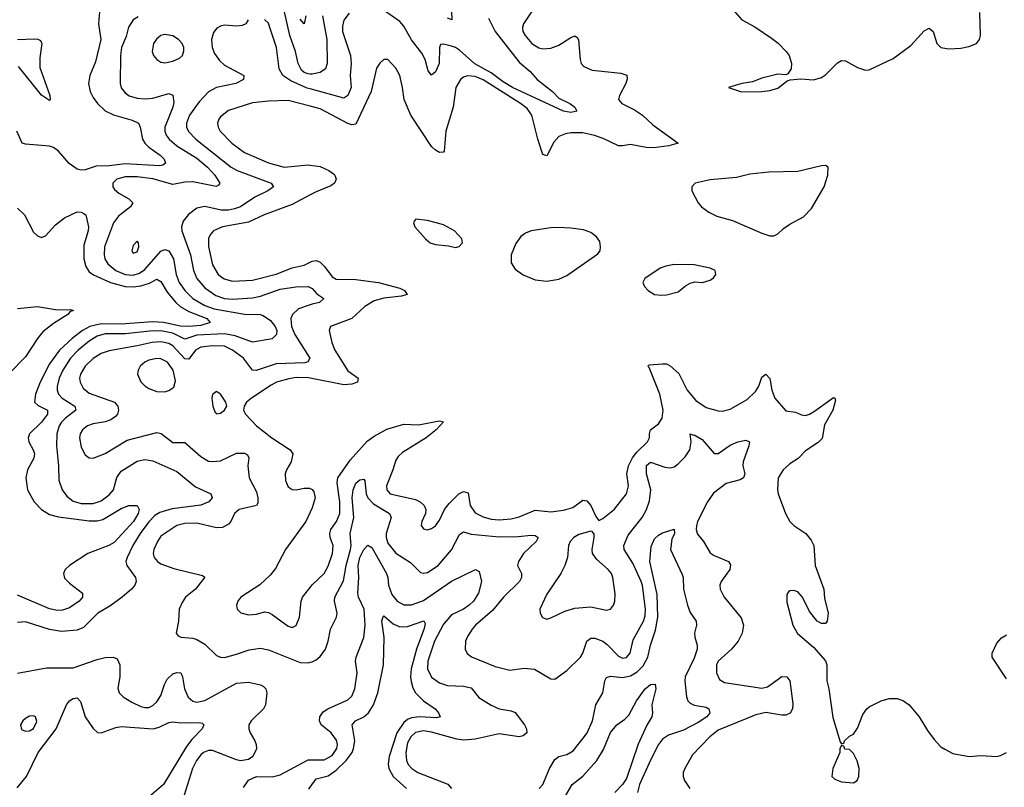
# Model space of a CAD drawing. Header units: inches. Extents: x 1173000 to 1307049, y 522583 to 678455.
# Tile 52 of 256: x 1218540 to 1223488, y 532716 to 536570. Entities that reach past the tile are written whole.
import ezdxf

# ---------------------------------------------------------------- set-up
doc = ezdxf.new("R2010")
doc.units = ezdxf.units.IN
doc.header["$MEASUREMENT"] = 0
doc.layers.add('B2513', color=7, linetype='Continuous')
doc.layers.add('B2523', color=7, linetype='Continuous')

msp = doc.modelspace()

# ---------------------------------------------------------------- linework, layer by layer
at = {"layer": 'B2513', "color": 5}
for points, elevation in [([(1218943, 536630), (1218936.8, 536550), (1218948.9, 536470), (1218921.6, 536358.4), (1218892.1, 536290), (1218886.3, 536250), (1218893.9, 536210), (1218910, 536178.6), (1218931, 536150), (1218970, 536113.2), (1219012.3, 536092.3), (1219105.2, 536065.2), (1219137, 536050), (1219145.8, 536030), (1219157.1, 535970), (1219169.4, 535950), (1219190, 535929.3), (1219246.5, 535890), (1219266.3, 535870), (1219273.2, 535850), (1219260.2, 535839.8), (1219243.4, 535836.6), (1219070, 535846.9), (1218990, 535836.9), (1218924.9, 535835.1), (1218870, 535816.3), (1218850, 535814.1), (1218830, 535819.1), (1218788.7, 535848.7), (1218735.1, 535910), (1218710, 535928.7), (1218690, 535934.6), (1218570, 535944.5), (1218552.7, 535950), (1218526.3, 536010)], 720), ([(1220000, 536297.1), (1219990, 536297.5), (1219970, 536305), (1219957.2, 536317.2), (1219939.2, 536350), (1219926.6, 536410), (1219897.9, 536490), (1219870.9, 536610)], 740), ([(1219135.7, 536584.3), (1219110.7, 536569.3), (1219087.4, 536532.6), (1219074.7, 536485.3), (1219051.5, 536430), (1219046.3, 536390), (1219044.7, 536250), (1219050, 536228.5), (1219070, 536202), (1219090, 536188), (1219130, 536176.1), (1219170, 536171.9), (1219210, 536176.1), (1219290, 536199.6), (1219310, 536190.7), (1219314.3, 536154.3), (1219310.1, 536130.1), (1219270.1, 536030), (1219270.1, 536010), (1219277, 535990), (1219291.4, 535970), (1219330, 535936.6), (1219430, 535874.2), (1219484.4, 535830), (1219521.6, 535790), (1219546, 535750), (1219540.3, 535739.7), (1219527.7, 535732.2), (1219410, 535755.3), (1219370, 535754.1), (1219310, 535742.8), (1219210, 535771.5), (1219130, 535781.8), (1219070, 535781.4), (1219027.9, 535770), (1219009.3, 535750), (1219009.2, 535730), (1219017.4, 535717.4), (1219038.7, 535698.7), (1219088.4, 535670), (1219108.4, 535650), (1219097, 535630), (1219037, 535583), (1219011.5, 535550), (1218966.6, 535430), (1218964.2, 535390), (1218968.3, 535370), (1218984.2, 535344.2), (1219023.9, 535310), (1219070, 535290.1), (1219110, 535287.8), (1219142.2, 535297.8), (1219170, 535315.7), (1219250, 535408.3), (1219270, 535417), (1219289.2, 535409.2), (1219313.3, 535370), (1219327, 535290), (1219342, 535250), (1219370.4, 535210.4), (1219409.8, 535169.8), (1219470, 535134.4), (1219518.5, 535118.5), (1219670, 535090.7), (1219749.5, 535089.5), (1219764.7, 535084.7), (1219800.2, 535060.2), (1219824.1, 535030), (1219832.2, 535010), (1219830.8, 534990), (1219810, 534968.1), (1219710, 534951.5), (1219623.2, 534983.2), (1219570, 534992.7), (1219430, 534985.4), (1219370, 534966.4), (1219310, 534995.3), (1219250, 535007.5), (1219194.2, 535005.8), (1219072, 534992), (1218970, 534992.5), (1218930, 534980.5), (1218890, 534956.6), (1218833.8, 534910), (1218795, 534870), (1218756.6, 534810), (1218739.4, 534770), (1218728.6, 534728.6), (1218728.5, 534710), (1218735.3, 534690), (1218754.4, 534670), (1218818, 534630), (1218823.2, 534610), (1218770.1, 534570), (1218751.3, 534550), (1218738.1, 534530), (1218727.3, 534490), (1218726.2, 534430), (1218736.1, 534330), (1218737.4, 534257.4), (1218753.4, 534210), (1218777.1, 534177.1), (1218810, 534152.7), (1218850, 534140.8), (1218910, 534141), (1218950, 534154.8), (1218990, 534184.8), (1219011.2, 534210), (1219027.9, 534272.1), (1219050, 534303.9), (1219130, 534354.2), (1219170, 534362.2), (1219210, 534355.3), (1219330, 534301.8), (1219424.7, 534224.7), (1219500.5, 534190), (1219508.5, 534170), (1219490.3, 534150), (1219450, 534133.1), (1219306, 534114), (1219243.9, 534096.1), (1219220, 534080), (1219190, 534049.2), (1219146.1, 533990), (1219109.2, 533930), (1219080.1, 533870), (1219074.6, 533850), (1219078.5, 533830), (1219122, 533770), (1219125.5, 533750), (1219119.6, 533730), (1219102.7, 533710), (1219054.7, 533670), (1218994, 533626), (1218933.8, 533590), (1218861.9, 533518.1), (1218830, 533504.8), (1218750, 533497.8), (1218690, 533508.4), (1218570, 533547), (1218530, 533543.9)], 740), ([(1219688.2, 536570), (1219677.3, 536550), (1219659.2, 536540.8), (1219630, 536537.4), (1219570, 536542), (1219550, 536538.3), (1219531.8, 536528.2), (1219514.2, 536505.8), (1219504.5, 536470), (1219508.2, 536430), (1219519.8, 536399.8), (1219544.7, 536364.7), (1219570, 536340.9), (1219666, 536290), (1219664.4, 536270), (1219626, 536250), (1219530, 536229.9), (1219490, 536208.2), (1219441.7, 536158.3), (1219394.5, 536090), (1219378, 536050), (1219378.9, 536030), (1219388.6, 536008.6), (1219426, 535970), (1219603, 535830), (1219633.1, 535813.1), (1219803.7, 535750), (1219815.3, 535730), (1219787.4, 535710), (1219721.3, 535678.7), (1219650, 535630.4), (1219620, 535620), (1219590, 535613.7), (1219553.5, 535613.5), (1219470, 535632.4), (1219430, 535623.8), (1219388.3, 535591.7), (1219361.5, 535558.5), (1219352.9, 535530), (1219355, 535510), (1219399.6, 535390), (1219414.5, 535310), (1219430.1, 535270), (1219470, 535223.6), (1219525.6, 535185.5), (1219570, 535170.9), (1219610, 535166), (1219710, 535172.8), (1219750, 535182), (1219850, 535216.3), (1219928.2, 535228.2), (1219990, 535230.7), (1220000, 535225.9)], 760), ([(1220000, 536222.1), (1219985.9, 536225.9), (1219902.6, 536262.6), (1219862.3, 536290), (1219843.8, 536323.8), (1219830.5, 536430), (1219798, 536530), (1219790, 536551.8), (1219770, 536571.5)], 760), ([(1219979.2, 536590), (1219970, 536549.5), (1219950, 536572.6)], 720), ([(1218530, 536470.1), (1218614.6, 536474.6), (1218632.3, 536472.3), (1218644.8, 536464.8), (1218652.3, 536450), (1218641.1, 536378.9), (1218640.9, 536330), (1218691.6, 536190), (1218693, 536167), (1218690, 536165.1), (1218650, 536190.7), (1218534.7, 536334.7)], 680), ([(1220000, 536135.5), (1219890, 536163.7), (1219790, 536161.7), (1219710, 536151.9), (1219590, 536114.4), (1219550, 536082), (1219540.8, 536070), (1219534.7, 536050), (1219537.6, 536030), (1219548.2, 536010), (1219606.8, 535950), (1219670, 535903.1), (1219790, 535850.6), (1219869.9, 535830.1), (1219990, 535841.3), (1220000, 535839.9)], 780), ([(1220000, 535689.9), (1219910, 535642.6), (1219769.3, 535590.7), (1219690, 535553.2), (1219560.4, 535530), (1219514.4, 535510), (1219497.1, 535490), (1219489.1, 535470.9), (1219488.9, 535431.1), (1219510, 535339.5), (1219538.6, 535290), (1219568.2, 535268.2), (1219610, 535257.6), (1219710, 535261.5), (1219830, 535292.6), (1219910, 535324.5), (1219970, 535338.1), (1220000, 535353.1)], 780), ([(1218530, 535624.2), (1218564.2, 535590), (1218610, 535502.4), (1218630, 535484.4), (1218650, 535477.1), (1218670, 535485.5), (1218720.5, 535539.5), (1218765.4, 535574.6), (1218830, 535605.2), (1218850, 535604.4), (1218859.4, 535599.4), (1218872.2, 535590), (1218885.8, 535530), (1218885, 535510), (1218862.3, 535437.7), (1218863, 535370), (1218872.5, 535330), (1218890, 535304.8), (1218910.7, 535289.3), (1218997.4, 535250), (1219070.2, 535229.7), (1219110, 535228.3), (1219150, 535234.2), (1219192.1, 535247.9), (1219230, 535267.1), (1219250, 535255.5), (1219282, 535202), (1219325, 535150), (1219347.5, 535130), (1219390, 535105.1), (1219480.7, 535070), (1219498.3, 535050), (1219450, 535034.1), (1219390, 535029.9), (1219348, 535032), (1219263, 535050), (1219210, 535052.2), (1219050, 535041.7), (1218950, 535042.7), (1218892.5, 535030), (1218856.3, 535010), (1218803.8, 534970), (1218739.9, 534910), (1218690, 534842.1), (1218643.4, 534750), (1218620.1, 534690), (1218615.6, 534650), (1218633.6, 534633.6), (1218679.7, 534610), (1218679.8, 534590), (1218650.1, 534549.9), (1218590.2, 534490), (1218582.7, 534470), (1218586.3, 534450), (1218608.6, 534410), (1218614.3, 534390), (1218611.1, 534368.9), (1218579.3, 534310), (1218571.8, 534270), (1218579, 534210), (1218613.5, 534150), (1218650.2, 534110), (1218690, 534086.4), (1218734.7, 534074.7), (1218890, 534054.3), (1218930, 534053.9), (1218958.9, 534061.1), (1219050, 534116.2), (1219089.6, 534130), (1219130, 534130.8), (1219140.3, 534110), (1219135.1, 534090), (1219111.6, 534050), (1219014.8, 533945.2), (1218987.7, 533930), (1218883.3, 533890), (1218791.4, 533830), (1218768.8, 533810), (1218759.8, 533790), (1218766.4, 533766.4), (1218790, 533740.1), (1218855.3, 533690), (1218856.5, 533670), (1218838.6, 533650), (1218790, 533616.3), (1218754.9, 533605.1), (1218730, 533603.9), (1218690, 533612.5), (1218530, 533679.9)], 720), ([(1218530, 535119.6), (1218630, 535129.3), (1218730, 535112.5), (1218794.8, 535114.8), (1218810.3, 535110), (1218794.7, 535105.3), (1218782.6, 535090), (1218710, 535044.4), (1218657.3, 535002.7), (1218629.7, 534970), (1218570, 534876.6), (1218490, 534794.7)], 680), ([(1220000, 535138.8), (1219942.2, 535117.8), (1219911.2, 535090), (1219903.7, 535070), (1219907.1, 535030), (1219922.4, 534990), (1219999.1, 534870), (1219988.3, 534851.7), (1219973.1, 534846.9), (1219830, 534842.5), (1219728, 534808), (1219710, 534810.8), (1219664.5, 534870), (1219610, 534910.4), (1219569.7, 534930.3), (1219510, 534932.3), (1219450, 534925.5), (1219423.6, 534910), (1219390, 534865.2), (1219370, 534866.7), (1219310, 534932.9), (1219290, 534943.5), (1219250, 534952.4), (1219207, 534950), (1219130, 534931.7), (1218990, 534907.1), (1218950, 534894.3), (1218910, 534869.1), (1218870, 534829.8), (1218846, 534790), (1218841.7, 534770), (1218843.9, 534750), (1218860, 534720), (1218890, 534694.6), (1219017.4, 534650), (1219032.9, 534630), (1219037.3, 534610), (1219031.4, 534590), (1219022.1, 534577.9), (1218999.1, 534560.9), (1218970, 534551.2), (1218910, 534540.9), (1218881.7, 534530), (1218855.8, 534510), (1218844.1, 534490), (1218840.2, 534470), (1218850, 534423.8), (1218870, 534385.7), (1218890, 534370.3), (1218910, 534368.9), (1218970, 534391.1), (1219080.7, 534459.3), (1219230, 534496.8), (1219252, 534492), (1219310, 534447.8), (1219370, 534446.5), (1219450, 534377), (1219490, 534353.7), (1219510, 534350.9), (1219550, 534355.5), (1219630, 534394.2), (1219670, 534394), (1219685.5, 534385.5), (1219691.5, 534370), (1219687.2, 534330), (1219692.9, 534270), (1219730, 534199.3), (1219737.6, 534170), (1219737.1, 534142.9), (1219730.5, 534130), (1219643.1, 534110), (1219619.2, 534090), (1219600.7, 534050), (1219590, 534036.8), (1219559.8, 534020.2), (1219530, 534018.3), (1219430, 534042.3), (1219370, 534040.7), (1219330.4, 534030), (1219250, 533976.1), (1219232.2, 533950), (1219214.2, 533910), (1219211.2, 533890), (1219216.9, 533870), (1219232.7, 533850), (1219250, 533838), (1219314.3, 533814.3), (1219459.8, 533779.8), (1219470.8, 533770.8), (1219423.8, 533710), (1219374, 533670), (1219357, 533643), (1219341.6, 533610), (1219338, 533550), (1219326.8, 533490), (1219336.8, 533476.8), (1219350.5, 533470.5), (1219410, 533465.3), (1219430, 533458.3), (1219470, 533433.8), (1219530, 533376.9), (1219550, 533369.2), (1219570, 533368.4), (1219630, 533383.7), (1219693.3, 533406.7), (1219750, 533414.8), (1219790, 533406.8), (1219950, 533342.2), (1219990, 533340.9), (1220000, 533343.5)], 760), ([(1220000, 534770.9), (1219992.4, 534772.4), (1219930, 534773), (1219892.5, 534767.5), (1219831.4, 534750), (1219804.2, 534735.8), (1219706, 534670), (1219680.3, 534650), (1219667.7, 534630), (1219665.5, 534610), (1219674.9, 534590), (1219731.1, 534530), (1219807.5, 534470), (1219899.6, 534410), (1219912.9, 534390), (1219904.9, 534350), (1219880.7, 534310), (1219874.4, 534290), (1219876.4, 534256.4), (1219890, 534224.9), (1219910, 534210.3), (1219930, 534208.8), (1219970, 534218.4), (1219997.1, 534217.1), (1220000, 534215.7)], 780), ([(1220000, 534097.7), (1219978, 534050), (1219876.3, 533910), (1219826.2, 533813.8), (1219799.4, 533780.6), (1219747.7, 533732.2), (1219651.7, 533670), (1219636.1, 533650), (1219630.3, 533630), (1219633.7, 533610), (1219651.4, 533591.4), (1219690, 533582), (1219730, 533585.8), (1219770, 533596.5), (1219790, 533593.2), (1219810, 533583.2), (1219890, 533524.4), (1219910, 533518.9), (1219930, 533528.4), (1219946.4, 533570), (1219954.6, 533650), (1219962, 533670), (1220000, 533719.2)], 780), ([(1218530, 533288.9), (1218675.5, 533315.5), (1218810, 533315.6), (1218930, 533358), (1218970, 533367.3), (1219010, 533368.9), (1219030, 533360.4), (1219043.6, 533330), (1219043.2, 533270), (1219033.8, 533213.8), (1219041.1, 533190), (1219060.3, 533170), (1219103.9, 533143.9), (1219150, 533120.9), (1219170, 533115.9), (1219190, 533117.3), (1219210, 533126.4), (1219230, 533144.3), (1219250, 533177.4), (1219267.6, 533232.5), (1219281.2, 533258.8), (1219310, 533285.2), (1219330, 533292.9), (1219350.3, 533290), (1219358.2, 533270), (1219368.4, 533210), (1219387.7, 533167.7), (1219410, 533148.7), (1219430, 533144.1), (1219470, 533152.1), (1219630, 533239), (1219690, 533243.8), (1219750, 533231.2), (1219763.8, 533223.8), (1219776.9, 533210), (1219781.8, 533190), (1219775.2, 533130), (1219765.5, 533110), (1219703.1, 533050), (1219692.2, 533030), (1219691.8, 533010), (1219698.9, 532990), (1219722.6, 532950), (1219728.7, 532930), (1219730, 532908.7), (1219712.7, 532870), (1219690, 532855.1), (1219650, 532849.6), (1219630, 532853), (1219510, 532900.2), (1219490, 532900.6), (1219464.9, 532890), (1219450, 532878.2), (1219429, 532850), (1219409.6, 532810), (1219359.4, 532650)], 740), ([(1218527, 532713), (1218574.4, 532770), (1218633.9, 532890), (1218724.3, 533010), (1218775.9, 533130), (1218790, 533149.3), (1218810, 533162), (1218830, 533164.6), (1218846, 533146), (1218870.2, 533070), (1218910, 533011.7), (1218931.5, 532991.6), (1218950, 532989), (1219023.1, 533016.9), (1219050, 533021.6), (1219211, 533009), (1219242, 533018), (1219290, 533041.8), (1219310, 533043.9), (1219350, 533040.2), (1219441.6, 533041.6), (1219457.7, 533037.7), (1219465.7, 533030), (1219458.2, 533010), (1219404.9, 532955.1), (1219379, 532921), (1219262.7, 532730), (1219193.4, 532670)], 720), ([(1219664.6, 532715.4), (1219690, 532752.4), (1219730, 532770.3), (1219810, 532768.2), (1219850, 532778.8), (1219990, 532853.3), (1220000, 532853.4)], 740), ([(1219992.9, 532707.1), (1220000, 532716.8)], 720)]:
    msp.add_lwpolyline(points, dxfattribs=dict(at, elevation=elevation))
for points, elevation in [([(1219270, 536495.7), (1219250, 536490.6), (1219228, 536472), (1219213, 536450), (1219206, 536410), (1219212.4, 536390), (1219229.5, 536369.5), (1219250, 536356.2), (1219270, 536352.8), (1219310, 536362), (1219342.9, 536377.1), (1219359.3, 536390), (1219365.9, 536414.1), (1219364.7, 536430), (1219356.2, 536450), (1219338.7, 536470), (1219310, 536488.4)], 760), ([(1219130, 535458), (1219110, 535436), (1219104.2, 535410), (1219110, 535397.3), (1219130, 535404.4), (1219138.9, 535430), (1219138, 535450)], 760), ([(1219230, 534869.1), (1219190, 534859.9), (1219168.9, 534850), (1219145.8, 534830), (1219135.8, 534810), (1219132.4, 534790), (1219150, 534752), (1219170, 534731.4), (1219190, 534718.2), (1219230, 534703.9), (1219270, 534702), (1219290, 534707.6), (1219314.4, 534725.6), (1219323.9, 534756.1), (1219311.2, 534810), (1219282.8, 534850), (1219250, 534866.4)], 780), ([(1219530, 534704), (1219510, 534688), (1219506, 534670), (1219510.7, 534630), (1219521.1, 534601.1), (1219530, 534591), (1219550, 534594.8), (1219569, 534610), (1219581.2, 534630), (1219576, 534650), (1219550, 534689)], 780), ([(1218610, 533075.1), (1218590, 533073), (1218570, 533062), (1218556.3, 533050), (1218544, 533030), (1218550, 533006.8), (1218570, 532998), (1218590, 532999.5), (1218610, 533010.6), (1218626, 533046), (1218619.3, 533070)], 740)]:
    msp.add_lwpolyline(points, close=True, dxfattribs=dict(at, elevation=elevation))
at = {"layer": 'B2523', "color": 5}
for points, elevation in [([(1221112.1, 536610), (1221072.9, 536550), (1221066.7, 536530), (1221069.4, 536510), (1221080.2, 536490), (1221113.6, 536450), (1221150, 536428), (1221170, 536424.1), (1221210, 536426.4), (1221250, 536442.5), (1221310, 536481.1), (1221330, 536488.9), (1221341.2, 536481.2), (1221348.3, 536468.3), (1221357.5, 536370), (1221362.7, 536350), (1221374.8, 536334.8), (1221417, 536317), (1221561.1, 536301.1), (1221591.3, 536291.3), (1221593.4, 536273.4), (1221586.5, 536250), (1221553.8, 536190), (1221550.2, 536170), (1221558.6, 536158.6), (1221565.8, 536150), (1221630, 536117.8), (1221670, 536091.4), (1221721.3, 536041.3), (1221850, 535949.8), (1221803.2, 535936.8), (1221726.4, 535926.4), (1221688.1, 535928.1), (1221610, 535942.7), (1221570, 535936.1), (1221550, 535937.3), (1221473.3, 535973.3), (1221428.4, 535988.4), (1221370, 536001.4), (1221310, 536002.4), (1221282.5, 535997.5), (1221250, 535983), (1221224.6, 535955.4), (1221190, 535887), (1221170, 535893), (1221143.5, 535970), (1221113.7, 536090), (1221090, 536124.3), (1221057.2, 536150), (1220870, 536267.6), (1220830, 536284), (1220791.3, 536288.7), (1220770, 536282.2), (1220756.3, 536270), (1220732.5, 536230), (1220718.9, 536130), (1220681.6, 536010), (1220673.2, 535910), (1220670, 535904.7), (1220650, 535904), (1220630, 535914.4), (1220610, 535933.1), (1220505.7, 536090), (1220472.2, 536170), (1220464.8, 536230), (1220450, 536289.4), (1220430, 536327.3), (1220390, 536369.5), (1220370, 536369.4), (1220350, 536352.3), (1220333.5, 536326.5), (1220306.3, 536210), (1220230, 536046.2), (1220210, 536042.1), (1220190, 536048.1), (1220050, 536122.6), (1220000, 536135.5)], 780), ([(1220196.5, 536603.5), (1220170, 536568), (1220162.4, 536537.6), (1220163.4, 536510), (1220202.4, 536390), (1220207, 536350), (1220201.5, 536290), (1220205.6, 536230), (1220190, 536188.7), (1220170, 536176.8), (1220000, 536222.1)], 760), ([(1220897, 536577), (1220930.1, 536510), (1221050, 536357.4), (1221106.3, 536310), (1221141.1, 536270), (1221218, 536210), (1221250, 536175.8), (1221304.9, 536150), (1221330.6, 536130), (1221341, 536110), (1221310, 536103.9), (1221274, 536110), (1221017.4, 536230), (1220970, 536257.7), (1220910, 536303.4), (1220828, 536348), (1220750, 536417.2), (1220730, 536431.1), (1220710, 536437.6), (1220670, 536447.2), (1220654.9, 536445.1), (1220650.2, 536429.7), (1220649.1, 536350), (1220630, 536307.6), (1220610, 536291.8), (1220593.5, 536313.5), (1220578.4, 536370), (1220562.1, 536402.1), (1220510, 536468.2), (1220470, 536537.5), (1220450, 536560.2), (1220373.7, 536613.7)], 760), ([(1220710, 536611.3), (1220711.5, 536568.5), (1220690, 536578.4)], 740), ([(1222122.3, 536622.3), (1222170, 536569), (1222235.1, 536535), (1222318, 536478), (1222351.7, 536451.7), (1222392.2, 536410), (1222406.4, 536390), (1222419.1, 536350), (1222416.8, 536323.2), (1222401, 536299), (1222390, 536294), (1222350, 536296), (1222270, 536276), (1222222.8, 536257.2), (1222170, 536249.3), (1222102, 536230), (1222167.7, 536207.7), (1222270, 536209), (1222310, 536214.4), (1222350, 536226.7), (1222397.5, 536262.5), (1222411.8, 536268.2), (1222466.6, 536273.4), (1222530, 536268.4), (1222570, 536280.4), (1222590, 536293), (1222650, 536353.4), (1222670, 536365.5), (1222690, 536363), (1222750.4, 536330.4), (1222790, 536317.3), (1222810, 536319.1), (1222930, 536374.4), (1223019.3, 536440.7), (1223086.2, 536513.8), (1223110, 536526.8), (1223130, 536511.3), (1223150, 536451.3), (1223170, 536430.8), (1223210, 536424), (1223270, 536427.7), (1223310, 536434.8), (1223348.7, 536450), (1223364, 536470), (1223369, 536490), (1223366, 536606)], 820), ([(1220062.9, 536590), (1220084.6, 536470), (1220085.1, 536350), (1220077.2, 536322.8), (1220050, 536305.2), (1220010, 536296.7), (1220000, 536297.1)], 740), ([(1220000, 535839.9), (1220050, 535832.8), (1220093.2, 535813.2), (1220116.6, 535796.6), (1220124.6, 535790), (1220131.4, 535770), (1220122, 535750), (1220104.7, 535735.3), (1220030, 535705.7), (1220000, 535689.9)], 780), ([(1220000, 535353.1), (1220010, 535358.1), (1220030, 535361.2), (1220050, 535352.4), (1220072.5, 535330), (1220110, 535278.5), (1220130, 535267.1), (1220230, 535265.4), (1220344, 535250), (1220450, 535222.8), (1220474.4, 535210), (1220487.7, 535190), (1220458.5, 535181.5), (1220370, 535171.9), (1220321.4, 535158.6), (1220274.8, 535130), (1220210, 535069.2), (1220102.8, 535030), (1220096.4, 535010), (1220109.3, 534950), (1220124.8, 534910), (1220190, 534807), (1220241.5, 534770), (1220238.3, 534750), (1220210, 534739.9), (1220170, 534737.1), (1220000, 534770.9)], 780), ([(1220000, 535225.9), (1220010, 535221), (1220033.9, 535193.9), (1220068.4, 535170), (1220047.3, 535150), (1220010, 535142.4), (1220000, 535138.8)], 760), ([(1220000, 533719.2), (1220010, 533732.1), (1220070.8, 533789.2), (1220090, 533826), (1220112.7, 533890), (1220115.2, 533930), (1220101, 533970), (1220099, 533990), (1220104.4, 534010), (1220132.5, 534050), (1220149.3, 534090.7), (1220149.4, 534150), (1220135.3, 534244.7), (1220139.2, 534270), (1220201.5, 534358.5), (1220286.9, 534453.1), (1220321.4, 534478.6), (1220385.2, 534514.8), (1220470, 534538.9), (1220543.8, 534536.2), (1220650, 534555.8), (1220670.6, 534550.6), (1220633.1, 534510), (1220583.6, 534470), (1220463.5, 534396.5), (1220442.3, 534377.6), (1220430, 534357.7), (1220416.2, 534310), (1220383.9, 534230), (1220385, 534210), (1220402, 534190), (1220530, 534160.4), (1220552.4, 534150), (1220573.8, 534130), (1220582, 534110), (1220580.2, 534090), (1220560.9, 534050), (1220557.6, 534030), (1220570, 534013), (1220590, 534008.8), (1220610, 534014.9), (1220630, 534028.9), (1220650, 534056.4), (1220675.4, 534110), (1220698.8, 534141.2), (1220747.2, 534190), (1220770, 534200.6), (1220793.8, 534193.8), (1220804.8, 534130), (1220830, 534094.8), (1220870, 534073.1), (1220910, 534062.1), (1220950, 534058), (1221010, 534063.4), (1221050, 534073.8), (1221130, 534106.7), (1221210, 534098.8), (1221273, 534107), (1221319.4, 534120.6), (1221370, 534158.3), (1221390, 534154.6), (1221410, 534130.3), (1221435.1, 534075.1), (1221450, 534054.8), (1221470, 534064.9), (1221530, 534112.8), (1221589.8, 534190), (1221600.2, 534230), (1221591, 534290), (1221599.4, 534330), (1221619.5, 534370), (1221640.9, 534399.1), (1221695.9, 534450), (1221704.8, 534470), (1221704.8, 534490), (1221711, 534510), (1221750, 534540.2), (1221768.2, 534570), (1221773.2, 534610), (1221757.9, 534690), (1221703.6, 534823.6), (1221697.6, 534830), (1221703.3, 534836.7), (1221770, 534842.8), (1221790, 534841.5), (1221810, 534832.8), (1221853.5, 534793.5), (1221894.6, 534710), (1221938.7, 534658.7), (1221990, 534623.5), (1222050, 534605.5), (1222070, 534604.4), (1222110, 534615.3), (1222196.4, 534663.6), (1222237.3, 534702.7), (1222254.5, 534730), (1222270, 534775.8), (1222290, 534790.3), (1222310, 534767.7), (1222320.4, 534710), (1222335, 534670), (1222390, 534606.3), (1222439, 534599), (1222470, 534585.7), (1222490, 534583.1), (1222510, 534588.9), (1222535.2, 534604.8), (1222630, 534673), (1222636, 534670), (1222639.2, 534659.2), (1222626.7, 534610), (1222584, 534536), (1222572.2, 534467.8), (1222553.7, 534446.3), (1222490, 534404.8), (1222452.5, 534367.5), (1222410, 534340.3), (1222376.5, 534310), (1222351.8, 534270), (1222348.6, 534211.4), (1222351.8, 534190), (1222389.1, 534090), (1222410.2, 534050.2), (1222430.4, 534030), (1222490.4, 533990), (1222517.5, 533957.5), (1222530.4, 533930), (1222538.4, 533830), (1222582, 533710), (1222584.9, 533664.9), (1222602.8, 533590), (1222598, 533550), (1222590, 533538), (1222570, 533538), (1222548, 533550), (1222510, 533598), (1222474, 533670), (1222450, 533697.2), (1222430, 533704), (1222410, 533702), (1222403.5, 533696.5), (1222396, 533684), (1222395.3, 533644.7), (1222425.5, 533530), (1222448.3, 533488.3), (1222530, 533418.8), (1222590.3, 533350.3), (1222596.4, 533330), (1222595.8, 533250), (1222607.1, 533210), (1222626.6, 533066.6), (1222663.6, 532943.6), (1222670, 532934), (1222682, 532938), (1222686, 532950), (1222710, 532972), (1222730, 532982), (1222750, 533012), (1222778, 533082), (1222797.2, 533110), (1222810, 533120.7), (1222870, 533150.6), (1222910, 533161), (1222950, 533161), (1222982, 533150), (1223010.5, 533130.5), (1223060.7, 533070), (1223101.7, 533001.7), (1223135.6, 532955.6), (1223170, 532918.8), (1223190, 532906.8), (1223230, 532886), (1223310.9, 532870.9), (1223370, 532874.8), (1223450, 532870.8), (1223470, 532874.8), (1223499, 532890)], 780), ([(1220000, 533343.5), (1220010, 533346), (1220030, 533355.3), (1220050, 533372.9), (1220077, 533410), (1220091.3, 533450), (1220102.3, 533510), (1220132.8, 533570), (1220136.5, 533590), (1220121.9, 533650), (1220124.1, 533670), (1220167.4, 533752.6), (1220181.3, 533830), (1220203, 533910), (1220206.4, 533930), (1220200.6, 533990), (1220220.2, 534070), (1220210.9, 534170), (1220215.9, 534210), (1220230, 534242.7), (1220250, 534259.3), (1220270, 534262.4), (1220274.9, 534254.9), (1220282, 534190), (1220290.5, 534170), (1220319.2, 534139.2), (1220398.4, 534090), (1220407.3, 534070), (1220382.2, 533990), (1220381.4, 533970), (1220390, 533942.2), (1220430, 533891), (1220504.8, 533844.8), (1220554.3, 533794.3), (1220570, 533790.3), (1220590, 533793.8), (1220643.1, 533830), (1220710, 533908.4), (1220750, 533984.7), (1220770, 533998), (1220810, 533986.8), (1220950, 533972.9), (1221045.6, 533974.4), (1221110, 533982.2), (1221130, 533980.9), (1221146.4, 533970), (1221136.1, 533950), (1221072.9, 533890), (1221047.2, 533850), (1221042.7, 533830), (1221062.7, 533790), (1221062.2, 533770), (1221052.1, 533750), (1220971.1, 533670), (1220916.2, 533603.8), (1220830.2, 533530), (1220813.4, 533510), (1220790, 533473.6), (1220780.8, 533450), (1220778.3, 533410), (1220788.4, 533388.4), (1220810.2, 533370.2), (1220930, 533321.7), (1221003.6, 533303.6), (1221074.8, 533314.8), (1221128.2, 533308.2), (1221210, 533260.5), (1221230, 533259.3), (1221290, 533301.7), (1221358.7, 533370), (1221370.7, 533389.3), (1221389.8, 533450), (1221410, 533464.5), (1221430, 533464.8), (1221470, 533448.8), (1221492.8, 533432.8), (1221550, 533373.6), (1221570, 533364.5), (1221590, 533367.2), (1221607.6, 533390), (1221623.2, 533456.8), (1221675.2, 533550), (1221683.6, 533576.4), (1221686, 533610), (1221670, 533729.4), (1221663.2, 533750), (1221622, 533842), (1221577.6, 533910), (1221576.4, 533930), (1221597.6, 533982.4), (1221668.6, 534070), (1221690, 534110.3), (1221706, 534154), (1221712.4, 534210), (1221689.9, 534290), (1221690, 534331.6), (1221710, 534349), (1221782.6, 534322.6), (1221810, 534319.7), (1221830, 534325), (1221850, 534339.2), (1221884.3, 534375.7), (1221907.4, 534410), (1221915.4, 534450), (1221910, 534490.4), (1221924.1, 534484.1), (1221930, 534486.3), (1221970, 534462.6), (1222030, 534392), (1222050, 534391.7), (1222110, 534433.7), (1222149, 534450), (1222190, 534459.5), (1222207.3, 534450), (1222205.2, 534430), (1222176.3, 534350), (1222175, 534330), (1222184.7, 534290), (1222178.3, 534270), (1222161.1, 534258.9), (1222090, 534241.6), (1222026.8, 534193.2), (1221996.9, 534150), (1221946.7, 534050), (1221940.7, 534030), (1221939.8, 534010), (1221946.9, 533986.9), (1221976.6, 533950), (1222010, 533892.9), (1222030, 533880.2), (1222101.6, 533850), (1222112.7, 533832.8), (1222108.9, 533810), (1222066.3, 533750), (1222059.6, 533730), (1222060.3, 533710), (1222080.3, 533670), (1222166.2, 533566.2), (1222178.2, 533530), (1222170.2, 533490), (1222150.8, 533449.2), (1222116.9, 533410), (1222050.9, 533349.1), (1222041.8, 533330), (1222042.2, 533290), (1222056.9, 533256.9), (1222082, 533242), (1222270, 533214.2), (1222298.9, 533221.1), (1222370, 533272.7), (1222394.9, 533270), (1222411, 533250), (1222425.4, 533134.6), (1222423.6, 533110), (1222411.7, 533088.3), (1222390, 533078.7), (1222370, 533078), (1222290, 533092.1), (1222240.3, 533079.7), (1222050, 533002), (1222009.3, 532970), (1221921.4, 532878.6), (1221883.1, 532810), (1221874.9, 532790), (1221873.7, 532770), (1221881.3, 532750), (1221907.7, 532710)], 760), ([(1220000, 534215.7), (1220010.5, 534210.5), (1220019.3, 534199.3), (1220025.5, 534170), (1220010, 534119.3), (1220000, 534097.7)], 780), ([(1221151.1, 532710), (1221170, 532730.4), (1221203.1, 532810), (1221230, 532855.3), (1221250, 532871.3), (1221290, 532881.3), (1221321.7, 532898.3), (1221390, 532986), (1221419.1, 533050), (1221435.3, 533130), (1221470.7, 533190), (1221480.2, 533250), (1221490, 533267.4), (1221510, 533273.5), (1221570, 533267.3), (1221610, 533275.5), (1221644.1, 533295.9), (1221673.7, 533326.3), (1221697.8, 533370), (1221710.3, 533430), (1221735.2, 533504.8), (1221747.7, 533570), (1221744.5, 533684.5), (1221706.7, 533850), (1221714.3, 533925.7), (1221730, 533963), (1221750, 533981.6), (1221770, 533993.4), (1221830, 534012), (1221830.4, 533990.4), (1221818, 533962), (1221811.3, 533910), (1221870, 533784.9), (1221874.3, 533770), (1221876.4, 533710), (1221895.6, 533630), (1221910, 533593.1), (1221939.2, 533550), (1221941.2, 533530), (1221931.1, 533490), (1221932.8, 533470), (1221945.5, 533430), (1221944.4, 533410), (1221930, 533363.9), (1221885, 533270), (1221883.1, 533250), (1221891, 533170), (1221897.2, 533150), (1221910, 533138.4), (1221930, 533129), (1221990, 533118), (1222003.2, 533110), (1222007.7, 533090), (1221992.7, 533070), (1221950, 533040.5), (1221876.8, 533003.2), (1221801.6, 532978.4), (1221770, 532957.3), (1221750.1, 532930), (1221710, 532852.9), (1221655.3, 532730), (1221644.8, 532690)], 740), ([(1220000, 532853.4), (1220070, 532854.3), (1220110, 532875.5), (1220133.9, 532910), (1220137.8, 532930), (1220132.9, 532952.9), (1220105.6, 532990), (1220056.2, 533030), (1220046.9, 533050), (1220048.4, 533070), (1220065.5, 533094.5), (1220088.3, 533110), (1220190, 533155.8), (1220210, 533174), (1220224.1, 533210), (1220236.5, 533290), (1220228.6, 533350), (1220231.8, 533370), (1220270, 533467.7), (1220276.5, 533530), (1220270.9, 533610), (1220242.5, 533670), (1220239, 533690), (1220244, 533770), (1220241.1, 533830), (1220250, 533870.2), (1220270, 533909.3), (1220290, 533932.2), (1220310, 533919.7), (1220383.4, 533790), (1220390.1, 533770), (1220393.7, 533730), (1220410, 533684.2), (1220437.4, 533650), (1220470, 533631.4), (1220510, 533632.3), (1220570, 533653.9), (1220710, 533751.3), (1220831, 533810), (1220850, 533799.1), (1220860.6, 533750), (1220845.8, 533690), (1220820.1, 533650), (1220799.8, 533630), (1220770, 533609.9), (1220710, 533581.8), (1220670, 533534.5), (1220625.4, 533450), (1220591.9, 533350), (1220590.1, 533310), (1220609.2, 533269.2), (1220650, 533240.6), (1220690, 533226.6), (1220770, 533224.1), (1220810, 533214.7), (1220847.5, 533167.5), (1220910, 533127.7), (1220950, 533110.2), (1221010, 533100.2), (1221030, 533091.5), (1221076.9, 533030), (1221087, 533010), (1221088.4, 532990), (1221070, 532974.7), (1221050.2, 532969.8), (1220950, 532984.9), (1220830, 532957.4), (1220772.1, 532952.1), (1220736.8, 532956.8), (1220610, 532992.9), (1220570, 533000.1), (1220530, 532991.4), (1220506, 532970), (1220490, 532939.7), (1220481.4, 532890), (1220484.4, 532850), (1220493.4, 532830), (1220511.2, 532810), (1220541.3, 532790), (1220691.6, 532731.6), (1220711, 532710)], 740), ([(1220000, 532716.8), (1220030, 532757.7), (1220090, 532773), (1220130, 532801.1), (1220181.7, 532850), (1220210.6, 532890), (1220218.3, 532910), (1220224.5, 532950), (1220211.3, 533030), (1220228.7, 533050), (1220270, 533069.6), (1220293.8, 533090), (1220318.3, 533130), (1220339.5, 533190), (1220368.1, 533330), (1220372.8, 533467.2), (1220359.8, 533550), (1220366.4, 533573.7), (1220370, 533576.1), (1220416.9, 533536.9), (1220450, 533522.2), (1220490, 533523), (1220571.8, 533551.8), (1220577.9, 533537.9), (1220573.8, 533513.8), (1220534, 533410), (1220507.8, 533310), (1220504, 533270), (1220507, 533247), (1220515.7, 533215.7), (1220530.1, 533190.1), (1220570, 533150.1), (1220628.3, 533110), (1220645.2, 533090), (1220653, 533070), (1220635, 533065), (1220550, 533069.9), (1220510, 533065.1), (1220490, 533056.9), (1220470, 533041.8), (1220435.1, 532990), (1220396.4, 532870), (1220392.1, 532832.1), (1220394.9, 532810), (1220417.7, 532770), (1220484.7, 532710)], 720), ([(1223500.1, 533260.1), (1223427.3, 533370), (1223427.6, 533390), (1223450, 533438.8), (1223474.1, 533465.8), (1223498.6, 533481.4)], 780), ([(1221281.1, 532670), (1221317.3, 532730), (1221370, 532772.6), (1221440.7, 532850), (1221474.1, 532905.9), (1221510, 532990.3), (1221541.7, 533030), (1221581.9, 533058.1), (1221601.4, 533078.6), (1221639.8, 533150), (1221683.8, 533210), (1221710, 533232.6), (1221734.2, 533234.2), (1221736.5, 533210), (1221717, 533130), (1221721.1, 533090), (1221717.7, 533070), (1221692.7, 533027.3), (1221647.7, 532932.3), (1221590, 532760.2), (1221570, 532730.5), (1221531.7, 532690)], 720)]:
    msp.add_lwpolyline(points, dxfattribs=dict(at, elevation=elevation))
for points, elevation in [([(1222590, 535838), (1222570, 535837), (1222450, 535808.5), (1222304.6, 535804.6), (1222210, 535794.5), (1222141.7, 535778.3), (1222010, 535766.2), (1221934.8, 535750), (1221918.4, 535730), (1221918.9, 535710), (1221950, 535650.4), (1221967.4, 535630), (1222003.4, 535603.3), (1222044.3, 535584.3), (1222122.3, 535562.3), (1222270, 535497.6), (1222310, 535485.5), (1222330, 535484.9), (1222350, 535494), (1222378.3, 535521.7), (1222410, 535543.8), (1222479.1, 535580.9), (1222518.8, 535621.2), (1222583.1, 535730), (1222602, 535790), (1222604, 535830)], 820), ([(1220530.7, 535569.3), (1220522, 535558), (1220519.1, 535550), (1220525.5, 535530), (1220579.5, 535470), (1220603.8, 535450), (1220630, 535440.9), (1220694.7, 535434.7), (1220730, 535426.4), (1220749.4, 535430.6), (1220765.2, 535450), (1220762, 535470), (1220725.6, 535510), (1220670, 535540.4), (1220590, 535562.6)], 820), ([(1221246.8, 535526.8), (1221210, 535525.6), (1221110.2, 535509.8), (1221081.8, 535498.2), (1221058.4, 535481.6), (1221033.4, 535446.6), (1221010.2, 535390), (1221010.2, 535350), (1221030, 535318), (1221070, 535289.1), (1221130, 535264.7), (1221190, 535256.9), (1221250, 535267.3), (1221290, 535285.5), (1221446.2, 535393.8), (1221458, 535410), (1221459.7, 535430), (1221455.5, 535455.5), (1221439.8, 535479.8), (1221410, 535501.3), (1221374.1, 535514.1), (1221310, 535523.9)], 820), ([(1221830, 535341.1), (1221787.1, 535332.9), (1221758.3, 535321.7), (1221682, 535270), (1221672, 535250), (1221681, 535230), (1221698, 535210), (1221730.6, 535190.6), (1221766.4, 535186.4), (1221790, 535188.7), (1221850, 535203.7), (1221886.3, 535233.7), (1221910, 535246.9), (1221933.4, 535253.4), (1221971.1, 535251.1), (1222010, 535262.8), (1222026.3, 535273.7), (1222039, 535290), (1222035.3, 535310), (1222010, 535322.7), (1221930, 535339.3)], 820), ([(1221410, 534002), (1221350, 533985), (1221325.8, 533970), (1221306.4, 533950), (1221298, 533930), (1221293.1, 533870), (1221280.2, 533830), (1221259.1, 533790), (1221190, 533685.1), (1221154.9, 533610), (1221156.3, 533590), (1221167.7, 533567.7), (1221190, 533560.7), (1221210, 533566), (1221280.5, 533599.5), (1221330, 533614.7), (1221410, 533622.2), (1221490, 533604.9), (1221510, 533610.5), (1221524.2, 533630), (1221531.1, 533650), (1221532.2, 533687.8), (1221521.4, 533770), (1221513.8, 533790), (1221497.6, 533810), (1221440, 533860), (1221419.3, 533890), (1221416.5, 533910), (1221428, 533970), (1221427.3, 533987.3), (1221419.1, 533999.1)], 780), ([(1222670, 532926), (1222662, 532910), (1222662, 532890), (1222626.8, 532810), (1222621, 532770), (1222636.8, 532756.8), (1222670, 532744), (1222730, 532738.8), (1222748.7, 532750), (1222757.2, 532770), (1222759.3, 532810), (1222749.1, 532849.1), (1222730, 532886), (1222710, 532906), (1222687.3, 532907.3), (1222682, 532922)], 780)]:
    msp.add_lwpolyline(points, close=True, dxfattribs=dict(at, elevation=elevation))

doc.saveas('drawing.dxf')
